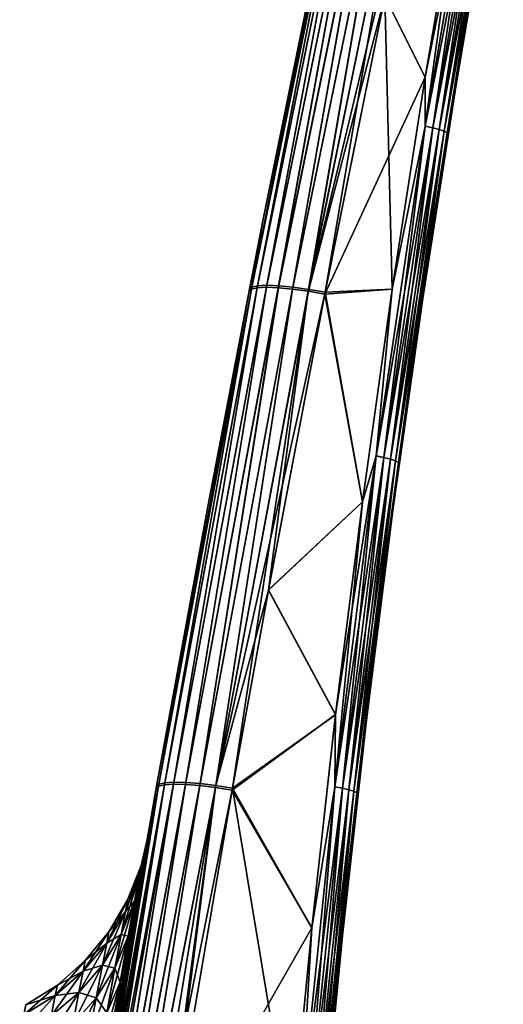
# Model space of a CAD drawing. Header units: metres. Extents: x 59 to 135, y -85 to 87.
# Tile 185 of 210: x 115 to 128, y 24 to 49. Entities that reach past the tile are written whole.
import ezdxf

# ---------------------------------------------------------------- set-up
doc = ezdxf.new("R2010")
doc.units = ezdxf.units.M
doc.layers.add('solid_21_404_502_XXX', color=7, linetype='CONTINUOUS')

msp = doc.modelspace()

# ---------------------------------------------------------------- linework, layer by layer
at = {"layer": 'solid_21_404_502_XXX'}
for points in [[(123.657593, 55.026562, -13.274575), (121.034019, 42.210735, -15.244619), (123.596954, 54.973145, -12.843266)], [(123.657593, 55.026562, -13.274575), (121.185875, 42.244343, -15.655734), (121.034019, 42.210735, -15.244619)], [(123.809486, 55.057373, -13.685122), (121.422302, 42.255123, -16.026127), (121.185875, 42.244343, -15.655734)], [(123.657593, 55.026562, -13.274575), (123.809486, 55.057373, -13.685122), (121.185875, 42.244343, -15.655734)], [(121.412247, 42.203793, 16.034025), (124.03437, 55.012836, 14.063015), (123.798546, 55.00618, 13.692995)], [(121.412247, 42.203793, 16.034025), (121.721832, 42.191242, 16.345806), (124.03437, 55.012836, 14.063015)], [(124.045311, 55.064014, -14.05514), (121.73188, 42.24255, -16.337906), (121.422302, 42.255123, -16.026127)], [(123.809486, 55.057373, -13.685122), (124.045311, 55.064014, -14.05514), (121.422302, 42.255123, -16.026127)], [(121.721832, 42.191242, 16.345806), (124.342773, 54.995014, 14.37469), (124.03437, 55.012836, 14.063015)], [(124.045311, 55.064014, -14.05514), (124.353706, 55.046169, -14.366816), (121.73188, 42.24255, -16.337906)], [(124.353706, 55.046169, -14.366816), (122.099663, 42.207237, -16.576014), (121.73188, 42.24255, -16.337906)], [(124.353706, 55.046169, -14.366816), (124.719833, 55.0047, -14.605144), (122.099663, 42.207237, -16.576014)], [(121.023956, 42.159378, 15.252514), (123.64666, 54.975357, 13.282446), (123.586021, 54.92194, 12.851134)], [(121.023956, 42.159378, 15.252514), (121.175812, 42.192997, 15.663631), (123.64666, 54.975357, 13.282446)], [(121.023956, 42.159378, 15.252514), (123.586021, 54.92194, 12.851134), (122.804817, 51.217747, 13.420276)], [(121.034019, 42.210735, -15.244619), (122.804817, 51.217728, -13.420279), (123.596954, 54.973145, -12.843266)], [(121.175812, 42.192997, 15.663631), (123.798546, 55.00618, 13.692995), (123.64666, 54.975357, 13.282446)], [(121.175812, 42.192997, 15.663631), (121.412247, 42.203793, 16.034025), (123.798546, 55.00618, 13.692995)], [(121.721832, 42.191242, 16.345806), (122.089622, 42.155952, 16.583912), (124.342773, 54.995014, 14.37469)], [(122.089622, 42.155952, 16.583912), (124.708908, 54.953568, 14.613017), (124.342773, 54.995014, 14.37469)], [(122.089622, 42.155952, 16.583912), (122.497841, 42.099628, 16.736843), (124.708908, 54.953568, 14.613017)], [(124.719833, 55.0047, -14.605144), (122.507881, 42.150887, -16.728947), (122.099663, 42.207237, -16.576014)], [(122.497841, 42.099628, 16.736843), (125.11515, 54.890491, 14.766522), (124.708908, 54.953568, 14.613017)], [(122.497841, 42.099628, 16.736843), (122.926849, 42.025272, 16.797169), (125.11515, 54.890491, 14.766522)], [(124.719833, 55.0047, -14.605144), (125.126068, 54.941597, -14.75865), (122.507881, 42.150887, -16.728947)], [(125.126068, 54.941597, -14.75865), (125.552895, 54.86013, -14.819911), (122.507881, 42.150887, -16.728947)], [(122.507881, 42.150887, -16.728947), (125.552895, 54.86013, -14.819911), (124.474686, 49.724926, -15.611009)], [(125.11515, 54.890491, 14.766522), (122.926849, 42.025272, 16.797169), (124.474762, 49.725315, 15.610949)], [(126.981277, 54.877136, 14.790494), (126.454605, 53.108334, 15.089782), (125.523125, 47.637321, 15.932611)], [(125.524063, 46.373226, 16.101244), (126.981277, 54.877136, 14.790494), (125.523125, 47.637321, 15.932611)], [(127.175873, 54.829979, 14.715007), (126.981277, 54.877136, 14.790494), (125.524063, 46.373226, 16.101244)], [(125.719666, 46.330391, 16.025763), (127.175873, 54.829979, 14.715007), (125.524063, 46.373226, 16.101244)], [(126.981361, 54.877628, -14.790418), (125.524155, 46.373768, -16.10116), (126.454208, 53.106094, -15.090126)], [(125.719757, 46.330929, -16.025681), (125.524155, 46.373768, -16.10116), (126.981361, 54.877628, -14.790418)], [(127.342178, 54.780331, 14.589827), (127.175873, 54.829979, 14.715007), (125.719666, 46.330391, 16.025763)], [(125.887024, 46.284405, 15.900594), (127.342178, 54.780331, 14.589827), (125.719666, 46.330391, 16.025763)], [(127.175964, 54.830467, -14.714931), (125.719757, 46.330929, -16.025681), (126.981361, 54.877628, -14.790418)], [(125.887115, 46.284943, -15.900511), (125.719757, 46.330929, -16.025681), (127.175964, 54.830467, -14.714931)], [(127.468285, 54.731743, 14.42391), (127.342178, 54.780331, 14.589827), (125.887024, 46.284405, 15.900594)], [(127.34227, 54.780819, -14.589751), (125.887115, 46.284943, -15.900511), (127.175964, 54.830467, -14.714931)], [(126.014259, 46.239098, -15.734608), (125.887115, 46.284943, -15.900511), (127.34227, 54.780819, -14.589751)], [(127.468376, 54.732231, -14.423835), (126.014259, 46.239098, -15.734608), (127.34227, 54.780819, -14.589751)], [(126.014175, 46.23856, 15.734692), (127.468285, 54.731743, 14.42391), (125.887024, 46.284405, 15.900594)], [(127.545174, 54.687698, 14.229128), (127.468285, 54.731743, 14.42391), (126.014175, 46.23856, 15.734692)], [(126.09201, 46.196136, 15.539926), (127.545174, 54.687698, 14.229128), (126.014175, 46.23856, 15.734692)], [(126.092094, 46.196674, -15.539843), (126.014259, 46.239098, -15.734608), (127.468376, 54.732231, -14.423835)], [(126.09201, 46.196136, 15.539926), (127.241943, 52.844791, 14.299386), (127.545174, 54.687698, 14.229128)], [(127.545265, 54.688187, -14.229053), (126.092094, 46.196674, -15.539843), (127.468376, 54.732231, -14.423835)], [(127.545265, 54.688187, -14.229053), (126.312431, 47.38512, -15.142217), (126.092094, 46.196674, -15.539843)], [(127.545265, 54.688187, -14.229053), (127.241852, 52.844261, -14.299468), (126.312431, 47.38512, -15.142217)], [(124.474686, 49.724926, -15.611009), (126.454208, 53.106094, -15.090126), (125.522758, 47.635052, -15.932961)], [(125.523125, 47.637321, 15.932611), (126.454605, 53.108334, 15.089782), (124.474762, 49.725315, 15.610949)], [(125.524155, 46.373768, -16.10116), (125.522758, 47.635052, -15.932961), (126.454208, 53.106094, -15.090126)], [(126.09201, 46.196136, 15.539926), (126.312531, 47.385738, 15.142121), (127.241943, 52.844791, 14.299386)], [(126.312431, 47.38512, -15.142217), (127.241852, 52.844261, -14.299468), (126.312531, 47.385738, 15.142121)], [(127.241852, 52.844261, -14.299468), (127.241943, 52.844791, 14.299386), (126.312531, 47.385738, 15.142121)], [(121.023956, 42.159378, 15.252514), (122.804817, 51.217747, 13.420276), (121.313972, 43.881775, 14.54746)], [(121.034019, 42.210735, -15.244619), (121.313965, 43.881744, -14.547464), (122.804817, 51.217728, -13.420279)], [(121.313965, 43.881744, -14.547464), (121.313972, 43.881775, 14.54746), (122.804817, 51.217747, 13.420276)], [(122.804817, 51.217728, -13.420279), (121.313965, 43.881744, -14.547464), (122.804817, 51.217747, 13.420276)], [(122.507881, 42.150887, -16.728947), (124.474686, 49.724926, -15.611009), (122.936867, 42.076485, -16.78928)], [(125.523125, 47.637321, 15.932611), (124.474762, 49.725315, 15.610949), (122.926849, 42.025272, 16.797169)], [(122.936867, 42.076485, -16.78928), (124.474686, 49.724926, -15.611009), (124.670113, 42.151134, -16.777781)], [(124.474686, 49.724926, -15.611009), (125.522758, 47.635052, -15.932961), (124.670113, 42.151134, -16.777781)], [(124.670448, 42.153412, 16.77743), (125.523125, 47.637321, 15.932611), (122.926849, 42.025272, 16.797169)], [(125.524155, 46.373768, -16.10116), (124.670113, 42.151134, -16.777781), (125.522758, 47.635052, -15.932961)], [(125.524063, 46.373226, 16.101244), (125.523125, 47.637321, 15.932611), (124.670448, 42.153412, 16.77743)], [(125.461601, 41.912991, -15.986972), (126.312431, 47.38512, -15.142217), (125.461693, 41.91362, 15.986875)], [(126.092094, 46.196674, -15.539843), (126.312431, 47.38512, -15.142217), (125.461601, 41.912991, -15.986972)], [(126.312431, 47.38512, -15.142217), (126.312531, 47.385738, 15.142121), (125.461693, 41.91362, 15.986875)], [(126.09201, 46.196136, 15.539926), (125.461693, 41.91362, 15.986875), (126.312531, 47.385738, 15.142121)], [(124.257561, 37.839478, 17.416582), (125.524063, 46.373226, 16.101244), (124.670448, 42.153412, 16.77743)], [(125.719666, 46.330391, 16.025763), (125.524063, 46.373226, 16.101244), (124.257561, 37.839478, 17.416582)], [(125.524155, 46.373768, -16.10116), (124.257629, 37.84, -17.416502), (124.670113, 42.151134, -16.777781)], [(124.454132, 37.801514, -17.341028), (124.257629, 37.84, -17.416502), (125.524155, 46.373768, -16.10116)], [(125.719757, 46.330929, -16.025681), (124.454132, 37.801514, -17.341028), (125.524155, 46.373768, -16.10116)], [(124.454063, 37.800991, 17.341108), (125.719666, 46.330391, 16.025763), (124.257561, 37.839478, 17.416582)], [(125.887024, 46.284405, 15.900594), (125.719666, 46.330391, 16.025763), (124.454063, 37.800991, 17.341108)], [(124.622406, 37.758698, 17.215948), (125.887024, 46.284405, 15.900594), (124.454063, 37.800991, 17.341108)], [(124.622475, 37.75922, -17.215868), (124.454132, 37.801514, -17.341028), (125.719757, 46.330929, -16.025681)], [(126.014175, 46.23856, 15.734692), (125.887024, 46.284405, 15.900594), (124.622406, 37.758698, 17.215948)], [(124.750534, 37.71563, 17.050058), (126.014175, 46.23856, 15.734692), (124.622406, 37.758698, 17.215948)], [(125.887115, 46.284943, -15.900511), (124.622475, 37.75922, -17.215868), (125.719757, 46.330929, -16.025681)], [(124.750603, 37.716152, -17.049978), (124.622475, 37.75922, -17.215868), (125.887115, 46.284943, -15.900511)], [(126.09201, 46.196136, 15.539926), (126.014175, 46.23856, 15.734692), (124.750534, 37.71563, 17.050058)], [(124.829285, 37.674862, 16.855309), (126.09201, 46.196136, 15.539926), (124.750534, 37.71563, 17.050058)], [(126.014259, 46.239098, -15.734608), (124.750603, 37.716152, -17.049978), (125.887115, 46.284943, -15.900511)], [(124.829353, 37.675385, -16.855227), (124.750603, 37.716152, -17.049978), (126.014259, 46.239098, -15.734608)], [(124.829285, 37.674862, 16.855309), (125.461693, 41.91362, 15.986875), (126.09201, 46.196136, 15.539926)], [(126.092094, 46.196674, -15.539843), (124.829353, 37.675385, -16.855227), (126.014259, 46.239098, -15.734608)], [(126.092094, 46.196674, -15.539843), (125.461601, 41.912991, -15.986972), (124.829353, 37.675385, -16.855227)], [(120.974075, 42.155968, -14.81264), (120.964027, 42.104607, 14.820533), (121.313972, 43.881775, 14.54746)], [(121.023956, 42.159378, 15.252514), (121.313972, 43.881775, 14.54746), (120.964027, 42.104607, 14.820533)], [(121.313965, 43.881744, -14.547464), (120.974075, 42.155968, -14.81264), (121.313972, 43.881775, 14.54746)], [(121.034019, 42.210735, -15.244619), (120.974075, 42.155968, -14.81264), (121.313965, 43.881744, -14.547464)], [(118.620712, 29.301529, 17.229017), (121.023956, 42.159378, 15.252514), (120.964027, 42.104607, 14.820533)], [(118.620712, 29.301529, 17.229017), (118.772476, 29.337936, 17.640707), (121.023956, 42.159378, 15.252514)], [(118.620712, 29.301529, 17.229017), (120.964027, 42.104607, 14.820533), (119.894852, 36.531422, 15.676853)], [(121.034019, 42.210735, -15.244619), (118.629883, 29.353022, -17.221102), (120.974075, 42.155968, -14.81264)], [(121.034019, 42.210735, -15.244619), (118.781647, 29.389416, -17.632788), (118.629883, 29.353022, -17.221102)], [(118.629883, 29.353022, -17.221102), (119.894852, 36.531387, -15.676859), (120.974075, 42.155968, -14.81264)], [(118.772476, 29.337936, 17.640707), (121.175812, 42.192997, 15.663631), (121.023956, 42.159378, 15.252514)], [(118.772476, 29.337936, 17.640707), (119.009438, 29.352873, 18.011477), (121.175812, 42.192997, 15.663631)], [(121.185875, 42.244343, -15.655734), (119.018608, 29.404337, -18.003559), (118.781647, 29.389416, -17.632788)], [(121.034019, 42.210735, -15.244619), (121.185875, 42.244343, -15.655734), (118.781647, 29.389416, -17.632788)], [(119.009438, 29.352873, 18.011477), (121.412247, 42.203793, 16.034025), (121.175812, 42.192997, 15.663631)], [(119.009438, 29.352873, 18.011477), (119.320122, 29.345615, 18.323362), (121.412247, 42.203793, 16.034025)], [(121.422302, 42.255123, -16.026127), (119.329285, 29.397058, -18.315443), (119.018608, 29.404337, -18.003559)], [(121.185875, 42.244343, -15.655734), (121.422302, 42.255123, -16.026127), (119.018608, 29.404337, -18.003559)], [(119.320122, 29.345615, 18.323362), (121.721832, 42.191242, 16.345806), (121.412247, 42.203793, 16.034025)], [(119.320122, 29.345615, 18.323362), (119.689461, 29.316517, 18.561245), (121.721832, 42.191242, 16.345806)], [(121.422302, 42.255123, -16.026127), (121.73188, 42.24255, -16.337906), (119.329285, 29.397058, -18.315443)], [(121.73188, 42.24255, -16.337906), (119.698616, 29.367933, -18.553328), (119.329285, 29.397058, -18.315443)], [(119.689461, 29.316517, 18.561245), (122.089622, 42.155952, 16.583912), (121.721832, 42.191242, 16.345806)], [(119.689461, 29.316517, 18.561245), (120.099556, 29.266985, 18.7136), (122.089622, 42.155952, 16.583912)], [(121.73188, 42.24255, -16.337906), (122.099663, 42.207237, -16.576014), (119.698616, 29.367933, -18.553328)], [(122.099663, 42.207237, -16.576014), (120.108711, 29.318377, -18.705683), (119.698616, 29.367933, -18.553328)], [(120.974075, 42.155968, -14.81264), (119.894852, 36.531387, -15.676859), (120.964027, 42.104607, 14.820533)], [(119.894852, 36.531387, -15.676859), (119.894852, 36.531422, 15.676853), (120.964027, 42.104607, 14.820533)], [(120.099556, 29.266985, 18.7136), (122.497841, 42.099628, 16.736843), (122.089622, 42.155952, 16.583912)], [(120.099556, 29.266985, 18.7136), (120.530594, 29.199665, 18.773005), (122.497841, 42.099628, 16.736843)], [(122.099663, 42.207237, -16.576014), (122.507881, 42.150887, -16.728947), (120.108711, 29.318377, -18.705683)], [(122.507881, 42.150887, -16.728947), (122.936867, 42.076485, -16.78928), (120.108711, 29.318377, -18.705683)], [(120.108711, 29.318377, -18.705683), (122.936867, 42.076485, -16.78928), (121.469971, 34.373547, -17.975948)], [(122.497841, 42.099628, 16.736843), (120.530594, 29.199665, 18.773005), (121.470047, 34.373947, 17.975885)], [(121.469971, 34.373547, -17.975948), (122.936867, 42.076485, -16.78928), (123.896416, 36.655415, -17.624416)], [(122.497841, 42.099628, 16.736843), (121.470047, 34.373947, 17.975885), (122.926849, 42.025272, 16.797169)], [(123.896713, 36.657646, 17.624073), (122.926849, 42.025272, 16.797169), (121.470047, 34.373947, 17.975885)], [(123.896713, 36.657646, 17.624073), (124.670448, 42.153412, 16.77743), (122.926849, 42.025272, 16.797169)], [(122.936867, 42.076485, -16.78928), (124.670113, 42.151134, -16.777781), (123.896416, 36.655415, -17.624416)], [(124.257629, 37.84, -17.416502), (123.896416, 36.655415, -17.624416), (124.670113, 42.151134, -16.777781)], [(124.257561, 37.839478, 17.416582), (124.670448, 42.153412, 16.77743), (123.896713, 36.657646, 17.624073)], [(124.68956, 36.429085, -16.833544), (125.461601, 41.912991, -15.986972), (124.689636, 36.429668, 16.833454)], [(124.829353, 37.675385, -16.855227), (125.461601, 41.912991, -15.986972), (124.68956, 36.429085, -16.833544)], [(125.461601, 41.912991, -15.986972), (125.461693, 41.91362, 15.986875), (124.689636, 36.429668, 16.833454)], [(124.829285, 37.674862, 16.855309), (124.689636, 36.429668, 16.833454), (125.461693, 41.91362, 15.986875)], [(123.18235, 29.280138, 18.735859), (124.257561, 37.839478, 17.416582), (123.202103, 31.151094, 18.472378)], [(124.454063, 37.800991, 17.341108), (124.257561, 37.839478, 17.416582), (123.18235, 29.280138, 18.735859)], [(123.379662, 29.246025, 18.660389), (124.454063, 37.800991, 17.341108), (123.18235, 29.280138, 18.735859)], [(124.257629, 37.84, -17.416502), (123.182396, 29.280579, -18.73579), (123.896416, 36.655415, -17.624416)], [(123.379715, 29.246466, -18.66032), (123.182396, 29.280579, -18.73579), (124.257629, 37.84, -17.416502)], [(124.257561, 37.839478, 17.416582), (123.896713, 36.657646, 17.624073), (123.202103, 31.151094, 18.472378)], [(124.622406, 37.758698, 17.215948), (124.454063, 37.800991, 17.341108), (123.379662, 29.246025, 18.660389)], [(123.548897, 29.207458, 18.535236), (124.622406, 37.758698, 17.215948), (123.379662, 29.246025, 18.660389)], [(124.454132, 37.801514, -17.341028), (123.379715, 29.246466, -18.66032), (124.257629, 37.84, -17.416502)], [(123.54895, 29.207899, -18.535168), (123.379715, 29.246466, -18.66032), (124.454132, 37.801514, -17.341028)], [(124.750534, 37.71563, 17.050058), (124.622406, 37.758698, 17.215948), (123.548897, 29.207458, 18.535236)], [(123.677948, 29.167196, 18.369358), (124.750534, 37.71563, 17.050058), (123.548897, 29.207458, 18.535236)], [(124.622475, 37.75922, -17.215868), (123.54895, 29.207899, -18.535168), (124.454132, 37.801514, -17.341028)], [(123.678001, 29.167637, -18.369289), (123.54895, 29.207899, -18.535168), (124.622475, 37.75922, -17.215868)], [(124.829285, 37.674862, 16.855309), (124.750534, 37.71563, 17.050058), (123.677948, 29.167196, 18.369358)], [(124.750603, 37.716152, -17.049978), (123.678001, 29.167637, -18.369289), (124.622475, 37.75922, -17.215868)], [(123.757637, 29.128563, -18.174551), (123.678001, 29.167637, -18.369289), (124.750603, 37.716152, -17.049978)], [(124.829353, 37.675385, -16.855227), (123.757637, 29.128563, -18.174551), (124.750603, 37.716152, -17.049978)], [(123.757584, 29.128122, 18.17462), (124.829285, 37.674862, 16.855309), (123.677948, 29.167196, 18.369358)], [(123.757584, 29.128122, 18.17462), (124.689636, 36.429668, 16.833454), (124.829285, 37.674862, 16.855309)], [(124.829353, 37.675385, -16.855227), (123.996475, 30.934629, -17.681744), (123.757637, 29.128563, -18.174551)], [(124.829353, 37.675385, -16.855227), (124.68956, 36.429085, -16.833544), (123.996475, 30.934629, -17.681744)], [(118.570663, 29.2969, -16.788395), (118.561493, 29.245399, 16.796309), (119.894852, 36.531422, 15.676853)], [(118.620712, 29.301529, 17.229017), (119.894852, 36.531422, 15.676853), (118.561493, 29.245399, 16.796309)], [(119.894852, 36.531387, -15.676859), (118.570663, 29.2969, -16.788395), (119.894852, 36.531422, 15.676853)], [(118.629883, 29.353022, -17.221102), (118.570663, 29.2969, -16.788395), (119.894852, 36.531387, -15.676859)], [(121.469971, 34.373547, -17.975948), (123.896416, 36.655415, -17.624416), (123.201843, 31.148922, -18.472713)], [(123.202103, 31.151094, 18.472378), (123.896713, 36.657646, 17.624073), (121.470047, 34.373947, 17.975885)], [(123.182396, 29.280579, -18.73579), (123.201843, 31.148922, -18.472713), (123.896416, 36.655415, -17.624416)], [(123.757584, 29.128122, 18.17462), (123.996529, 30.935112, 17.681669), (124.689636, 36.429668, 16.833454)], [(123.996475, 30.934629, -17.681744), (124.68956, 36.429085, -16.833544), (123.996529, 30.935112, 17.681669)], [(124.68956, 36.429085, -16.833544), (124.689636, 36.429668, 16.833454), (123.996529, 30.935112, 17.681669)], [(120.108711, 29.318377, -18.705683), (121.469971, 34.373547, -17.975948), (120.539734, 29.251015, -18.765093)], [(123.202103, 31.151094, 18.472378), (121.470047, 34.373947, 17.975885), (120.530594, 29.199665, 18.773005)], [(120.539734, 29.251015, -18.765093), (121.469971, 34.373547, -17.975948), (123.201843, 31.148922, -18.472713)], [(122.586754, 25.635052, 19.322145), (123.202103, 31.151094, 18.472378), (120.530594, 29.199665, 18.773005)], [(120.539734, 29.251015, -18.765093), (123.201843, 31.148922, -18.472713), (122.58654, 25.63303, -19.322458)], [(123.182396, 29.280579, -18.73579), (122.58654, 25.63303, -19.322458), (123.201843, 31.148922, -18.472713)], [(123.18235, 29.280138, 18.735859), (123.202103, 31.151094, 18.472378), (122.586754, 25.635052, 19.322145)], [(123.382484, 25.43071, -18.531406), (123.996475, 30.934629, -17.681744), (123.382523, 25.431072, 18.531351)], [(123.757637, 29.128563, -18.174551), (123.996475, 30.934629, -17.681744), (123.382484, 25.43071, -18.531406)], [(123.996475, 30.934629, -17.681744), (123.996529, 30.935112, 17.681669), (123.382523, 25.431072, 18.531351)], [(123.757584, 29.128122, 18.17462), (123.382523, 25.431072, 18.531351), (123.996529, 30.935112, 17.681669)], [(116.701614, 16.472685, 19.815157), (119.009438, 29.352873, 18.011477), (118.772476, 29.337936, 17.640707)], [(116.701614, 16.472685, 19.815157), (116.944588, 16.465401, 20.129183), (119.009438, 29.352873, 18.011477)], [(116.769699, 17.438736, 19.511784), (116.701614, 16.472685, 19.815157), (118.772476, 29.337936, 17.640707)], [(119.018608, 29.404337, -18.003559), (116.947754, 16.516981, -20.115885), (116.704956, 16.524014, -19.799412)], [(116.769356, 17.434315, -19.513205), (119.018608, 29.404337, -18.003559), (116.704956, 16.524014, -19.799412)], [(116.769356, 17.434315, -19.513205), (118.781647, 29.389416, -17.632788), (119.018608, 29.404337, -18.003559)], [(116.769356, 17.434315, -19.513205), (116.812988, 17.977468, -19.336159), (118.781647, 29.389416, -17.632788)], [(116.836243, 18.247187, 19.246435), (116.769699, 17.438736, 19.511784), (118.772476, 29.337936, 17.640707)], [(116.812988, 17.977468, -19.336159), (116.835899, 18.243315, -19.247732), (118.781647, 29.389416, -17.632788)], [(116.835899, 18.243315, -19.247732), (116.909019, 19.017538, -18.983227), (118.781647, 29.389416, -17.632788)], [(116.836243, 18.247187, 19.246435), (118.772476, 29.337936, 17.640707), (118.620712, 29.301529, 17.229017)], [(116.90934, 19.020737, 18.982109), (116.836243, 18.247187, 19.246435), (118.620712, 29.301529, 17.229017)], [(116.909019, 19.017538, -18.983227), (118.629883, 29.353022, -17.221102), (118.781647, 29.389416, -17.632788)], [(116.909019, 19.017538, -18.983227), (117.007736, 19.919477, -18.661156), (118.629883, 29.353022, -17.221102)], [(116.989334, 19.76195, 18.718527), (116.90934, 19.020737, 18.982109), (118.620712, 29.301529, 17.229017)], [(116.944588, 16.465401, 20.129183), (119.320122, 29.345615, 18.323362), (119.009438, 29.352873, 18.011477)], [(116.944588, 16.465401, 20.129183), (117.245369, 16.456928, 20.387436), (119.320122, 29.345615, 18.323362)], [(119.018608, 29.404337, -18.003559), (119.329285, 29.397058, -18.315443), (116.947754, 16.516981, -20.115885)], [(119.329285, 29.397058, -18.315443), (117.249107, 16.508726, -20.376299), (116.947754, 16.516981, -20.115885)], [(117.076454, 20.470907, 18.456535), (116.989334, 19.76195, 18.718527), (118.620712, 29.301529, 17.229017)], [(117.007736, 19.919477, -18.661156), (117.076225, 20.469193, -18.457174), (118.629883, 29.353022, -17.221102)], [(117.076225, 20.469193, -18.457174), (118.570663, 29.2969, -16.788395), (118.629883, 29.353022, -17.221102)], [(117.076225, 20.469193, -18.457174), (117.272385, 21.790426, -17.941832), (118.570663, 29.2969, -16.788395)], [(117.076454, 20.470907, 18.456535), (118.620712, 29.301529, 17.229017), (118.561493, 29.245399, 16.796309)], [(117.245369, 16.456928, 20.387436), (119.689461, 29.316517, 18.561245), (119.320122, 29.345615, 18.323362)], [(117.245369, 16.456928, 20.387436), (117.589722, 16.431717, 20.582428), (119.689461, 29.316517, 18.561245)], [(119.329285, 29.397058, -18.315443), (119.698616, 29.367933, -18.553328), (117.249107, 16.508726, -20.376299)], [(119.698616, 29.367933, -18.553328), (117.59462, 16.483568, -20.572989), (117.249107, 16.508726, -20.376299)], [(118.570663, 29.2969, -16.788395), (117.272385, 21.790426, -17.941832), (118.547607, 29.167383, -16.808296)], [(117.589722, 16.431717, 20.582428), (120.099556, 29.266985, 18.7136), (119.689461, 29.316517, 18.561245)], [(119.698616, 29.367933, -18.553328), (120.108711, 29.318377, -18.705683), (117.59462, 16.483568, -20.572989)], [(120.108711, 29.318377, -18.705683), (117.970589, 16.442503, -20.698151), (117.59462, 16.483568, -20.572989)], [(120.108711, 29.318377, -18.705683), (120.539734, 29.251015, -18.765093), (117.970589, 16.442503, -20.698151)], [(118.570663, 29.2969, -16.788395), (118.547607, 29.167383, -16.808296), (118.561493, 29.245399, 16.796309)], [(117.076454, 20.470907, 18.456535), (118.561493, 29.245399, 16.796309), (118.547615, 29.167406, 16.808292)], [(117.076454, 20.470907, 18.456535), (118.547615, 29.167406, 16.808292), (117.272385, 21.790426, 17.941832)], [(117.433243, 22.745153, 16.647488), (117.272385, 21.790426, 17.941832), (118.547615, 29.167406, 16.808292)], [(118.547607, 29.167383, -16.808296), (117.272385, 21.790426, -17.941832), (117.433395, 22.746035, -16.646223)], [(117.582985, 23.627327, 15.301022), (117.433243, 22.745153, 16.647488), (118.547615, 29.167406, 16.808292)], [(118.547607, 29.167383, -16.808296), (117.433395, 22.746035, -16.646223), (117.583206, 23.628645, -15.298894)], [(117.720886, 24.434319, 13.906481), (117.582985, 23.627327, 15.301022), (118.547615, 29.167406, 16.808292)], [(118.547607, 29.167383, -16.808296), (117.583206, 23.628645, -15.298894), (117.72113, 24.435736, -13.903872)], [(117.589722, 16.431717, 20.582428), (117.964111, 16.390762, 20.706491), (120.099556, 29.266985, 18.7136)], [(117.846169, 25.162958, 12.468991), (117.720886, 24.434319, 13.906481), (118.547615, 29.167406, 16.808292)], [(118.547607, 29.167383, -16.808296), (117.72113, 24.435736, -13.903872), (117.846397, 25.164274, -12.466211)], [(117.958153, 25.810722, 10.993773), (117.846169, 25.162958, 12.468991), (118.547615, 29.167406, 16.808292)], [(118.547607, 29.167383, -16.808296), (117.846397, 25.164274, -12.466211), (117.958359, 25.81193, -10.990797)], [(118.05629, 26.375731, 9.485595), (117.958153, 25.810722, 10.993773), (118.547615, 29.167406, 16.808292)], [(118.547607, 29.167383, -16.808296), (117.958359, 25.81193, -10.990797), (118.05648, 26.376791, -9.482506)], [(117.964111, 16.390762, 20.706491), (118.353859, 16.335917, 20.754713), (120.099556, 29.266985, 18.7136)], [(117.970589, 16.442503, -20.698151), (120.539734, 29.251015, -18.765093), (118.780136, 18.963533, -20.349918)], [(118.140152, 26.856524, 7.948841), (118.05629, 26.375731, 9.485595), (118.547615, 29.167406, 16.808292)], [(118.547607, 29.167383, -16.808296), (118.05648, 26.376791, -9.482506), (118.140305, 26.857412, -7.945692)], [(118.209328, 27.251789, 6.387937), (118.140152, 26.856524, 7.948841), (118.547615, 29.167406, 16.808292)], [(118.547607, 29.167383, -16.808296), (118.140305, 26.857412, -7.945692), (118.209457, 27.252502, -6.38474)], [(118.263474, 27.560324, 4.807924), (118.209328, 27.251789, 6.387937), (118.547615, 29.167406, 16.808292)], [(118.547607, 29.167383, -16.808296), (118.209457, 27.252502, -6.38474), (118.263573, 27.56086, -4.804692)], [(118.30233, 27.781279, 3.213923), (118.263474, 27.560324, 4.807924), (118.547615, 29.167406, 16.808292)], [(118.547607, 29.167383, -16.808296), (118.263573, 27.56086, -4.804692), (118.302391, 27.781635, -3.210667)], [(118.325729, 27.914143, 1.610353), (118.30233, 27.781279, 3.213923), (118.547615, 29.167406, 16.808292)], [(118.547607, 29.167383, -16.808296), (118.302391, 27.781635, -3.210667), (118.32576, 27.91432, -1.607082)], [(118.333557, 27.958548, 0.001638), (118.325729, 27.914143, 1.610353), (118.547615, 29.167406, 16.808292)], [(118.32576, 27.91432, -1.607082), (118.333557, 27.958548, 0.001638), (118.547615, 29.167406, 16.808292)], [(118.547607, 29.167383, -16.808296), (118.32576, 27.91432, -1.607082), (118.547615, 29.167406, 16.808292)], [(120.099556, 29.266985, 18.7136), (118.353859, 16.335917, 20.754713), (118.780174, 18.963778, 20.349882)], [(118.547607, 29.167383, -16.808296), (118.547615, 29.167406, 16.808292), (118.561493, 29.245399, 16.796309)], [(118.780136, 18.963533, -20.349918), (120.539734, 29.251015, -18.765093), (122.05069, 20.108967, -20.17346)], [(120.099556, 29.266985, 18.7136), (118.780174, 18.963778, 20.349882), (120.530594, 29.199665, 18.773005)], [(122.586754, 25.635052, 19.322145), (120.530594, 29.199665, 18.773005), (118.780174, 18.963778, 20.349882)], [(120.539734, 29.251015, -18.765093), (122.58654, 25.63303, -19.322458), (122.05069, 20.108967, -20.17346)], [(122.29892, 20.699335, 20.058432), (123.18235, 29.280138, 18.735859), (122.586754, 25.635052, 19.322145)], [(123.379662, 29.246025, 18.660389), (123.18235, 29.280138, 18.735859), (122.29892, 20.699335, 20.058432)], [(122.496941, 20.669619, 19.982965), (123.379662, 29.246025, 18.660389), (122.29892, 20.699335, 20.058432)], [(123.182396, 29.280579, -18.73579), (122.298943, 20.699585, -20.058393), (122.58654, 25.63303, -19.322458)], [(122.496964, 20.669868, -19.982927), (122.298943, 20.699585, -20.058393), (123.182396, 29.280579, -18.73579)], [(123.548897, 29.207458, 18.535236), (123.379662, 29.246025, 18.660389), (122.496941, 20.669619, 19.982965)], [(122.666992, 20.634806, 19.857821), (123.548897, 29.207458, 18.535236), (122.496941, 20.669619, 19.982965)], [(123.379715, 29.246466, -18.66032), (122.496964, 20.669868, -19.982927), (123.182396, 29.280579, -18.73579)], [(122.667015, 20.635054, -19.857782), (122.496964, 20.669868, -19.982927), (123.379715, 29.246466, -18.66032)], [(123.677948, 29.167196, 18.369358), (123.548897, 29.207458, 18.535236), (122.666992, 20.634806, 19.857821)], [(122.796913, 20.597383, 19.69195), (123.677948, 29.167196, 18.369358), (122.666992, 20.634806, 19.857821)], [(123.54895, 29.207899, -18.535168), (122.667015, 20.635054, -19.857782), (123.379715, 29.246466, -18.66032)], [(122.796936, 20.597633, -19.691912), (122.667015, 20.635054, -19.857782), (123.54895, 29.207899, -18.535168)], [(123.757584, 29.128122, 18.17462), (123.677948, 29.167196, 18.369358), (122.796913, 20.597383, 19.69195)], [(122.877396, 20.560032, 19.497223), (123.757584, 29.128122, 18.17462), (122.796913, 20.597383, 19.69195)], [(123.678001, 29.167637, -18.369289), (122.796936, 20.597633, -19.691912), (123.54895, 29.207899, -18.535168)], [(122.877419, 20.560282, -19.497185), (122.796936, 20.597633, -19.691912), (123.678001, 29.167637, -18.369289)], [(122.877396, 20.560032, 19.497223), (123.382523, 25.431072, 18.531351), (123.757584, 29.128122, 18.17462)], [(123.757637, 29.128563, -18.174551), (122.877419, 20.560282, -19.497185), (123.678001, 29.167637, -18.369289)], [(123.757637, 29.128563, -18.174551), (123.382484, 25.43071, -18.531406), (122.877419, 20.560282, -19.497185)], [(118.112564, 26.940447, -4.344873), (118.302391, 27.781635, -3.210667), (118.263573, 27.56086, -4.804692)], [(118.168243, 27.249382, -1.454391), (118.302391, 27.781635, -3.210667), (118.112564, 26.940447, -4.344873)], [(118.112579, 26.940519, 4.344435), (118.30233, 27.781279, 3.213923), (118.325729, 27.914143, 1.610353)], [(118.112579, 26.940519, 4.344435), (118.325729, 27.914143, 1.610353), (118.168251, 27.249407, 1.453946)], [(118.112579, 26.940519, 4.344435), (118.263474, 27.560324, 4.807924), (118.30233, 27.781279, 3.213923)], [(118.168243, 27.249382, -1.454391), (118.333557, 27.958548, 0.001638), (118.32576, 27.91432, -1.607082)], [(118.168251, 27.249407, 1.453946), (118.333557, 27.958548, 0.001638), (118.168243, 27.249382, -1.454391)], [(118.168243, 27.249382, -1.454391), (118.32576, 27.91432, -1.607082), (118.302391, 27.781635, -3.210667)], [(118.168251, 27.249407, 1.453946), (118.325729, 27.914143, 1.610353), (118.333557, 27.958548, 0.001638)], [(118.002373, 26.327341, 7.181771), (118.209328, 27.251789, 6.387937), (118.263474, 27.560324, 4.807924)], [(118.002373, 26.327341, 7.181771), (118.263474, 27.560324, 4.807924), (118.112579, 26.940519, 4.344435)], [(118.112564, 26.940447, -4.344873), (118.263573, 27.56086, -4.804692), (118.209457, 27.252502, -6.38474)], [(118.00235, 26.327225, -7.182201), (118.209457, 27.252502, -6.38474), (118.140305, 26.857412, -7.945692)], [(118.112564, 26.940447, -4.344873), (118.209457, 27.252502, -6.38474), (118.00235, 26.327225, -7.182201)], [(118.002373, 26.327341, 7.181771), (118.140152, 26.856524, 7.948841), (118.209328, 27.251789, 6.387937)], [(118.168251, 27.249407, 1.453946), (117.821548, 26.355343, 1.404812), (117.765991, 26.057171, 4.197669)], [(118.112579, 26.940519, 4.344435), (118.168251, 27.249407, 1.453946), (117.765991, 26.057171, 4.197669)], [(118.168251, 27.249407, 1.453946), (118.168243, 27.249382, -1.454391), (117.821548, 26.355343, 1.404812)], [(118.168243, 27.249382, -1.454391), (117.821548, 26.35532, -1.405237), (117.821548, 26.355343, 1.404812)], [(118.168243, 27.249382, -1.454391), (118.112564, 26.940447, -4.344873), (117.821548, 26.35532, -1.405237)], [(118.112579, 26.940519, 4.344435), (117.765991, 26.057171, 4.197669), (117.655998, 25.465242, 6.939329)], [(118.002373, 26.327341, 7.181771), (118.112579, 26.940519, 4.344435), (117.655998, 25.465242, 6.939329)], [(118.112564, 26.940447, -4.344873), (117.765976, 26.057102, -4.198089), (117.821548, 26.35532, -1.405237)], [(118.112564, 26.940447, -4.344873), (118.00235, 26.327225, -7.182201), (117.765976, 26.057102, -4.198089)], [(117.839874, 25.418951, 9.931845), (118.05629, 26.375731, 9.485595), (118.140152, 26.856524, 7.948841)], [(117.839874, 25.418951, 9.931845), (118.140152, 26.856524, 7.948841), (118.002373, 26.327341, 7.181771)], [(118.00235, 26.327225, -7.182201), (118.140305, 26.857412, -7.945692), (118.05648, 26.376791, -9.482506)], [(117.821548, 26.355343, 1.404812), (117.336464, 25.528028, 1.357856), (117.281059, 25.240379, 4.057467)], [(117.765991, 26.057171, 4.197669), (117.821548, 26.355343, 1.404812), (117.281059, 25.240379, 4.057467)], [(117.821548, 26.35532, -1.405237), (117.336456, 25.528006, -1.358264), (117.336464, 25.528028, 1.357856)], [(117.821548, 26.35532, -1.405237), (117.765976, 26.057102, -4.198089), (117.336456, 25.528006, -1.358264)], [(117.821548, 26.355343, 1.404812), (117.821548, 26.35532, -1.405237), (117.336464, 25.528028, 1.357856)], [(118.002373, 26.327341, 7.181771), (117.655998, 25.465242, 6.939329), (117.493805, 24.588268, 9.596927)], [(117.839874, 25.418951, 9.931845), (118.002373, 26.327341, 7.181771), (117.493805, 24.588268, 9.596927)], [(118.00235, 26.327225, -7.182201), (117.655983, 25.465132, -6.939741), (117.765976, 26.057102, -4.198089)], [(118.00235, 26.327225, -7.182201), (117.839844, 25.418789, -9.932261), (117.655983, 25.465132, -6.939741)], [(117.839844, 25.418789, -9.932261), (118.05648, 26.376791, -9.482506), (117.958359, 25.81193, -10.990797)], [(118.00235, 26.327225, -7.182201), (118.05648, 26.376791, -9.482506), (117.839844, 25.418789, -9.932261)], [(117.839874, 25.418951, 9.931845), (117.958153, 25.810722, 10.993773), (118.05629, 26.375731, 9.485595)], [(117.765991, 26.057171, 4.197669), (117.281059, 25.240379, 4.057467), (117.171371, 24.669287, 6.707911)], [(117.655998, 25.465242, 6.939329), (117.765991, 26.057171, 4.197669), (117.171371, 24.669287, 6.707911)], [(117.765976, 26.057102, -4.198089), (117.281044, 25.240313, -4.05787), (117.336456, 25.528006, -1.358264)], [(117.765976, 26.057102, -4.198089), (117.655983, 25.465132, -6.939741), (117.281044, 25.240313, -4.05787)], [(117.628311, 24.228489, 12.562461), (117.846169, 25.162958, 12.468991), (117.958153, 25.810722, 10.993773)], [(117.628311, 24.228489, 12.562461), (117.958153, 25.810722, 10.993773), (117.839874, 25.418951, 9.931845)], [(117.839844, 25.418789, -9.932261), (117.958359, 25.81193, -10.990797), (117.846397, 25.164274, -12.466211)], [(117.336464, 25.528028, 1.357856), (116.72541, 24.788651, 1.314281), (116.670204, 24.511059, 3.92742)], [(117.281059, 25.240379, 4.057467), (117.336464, 25.528028, 1.357856), (116.670204, 24.511059, 3.92742)], [(117.336456, 25.528006, -1.358264), (116.725403, 24.78863, -1.314674), (116.72541, 24.788651, 1.314281)], [(117.336456, 25.528006, -1.358264), (117.281044, 25.240313, -4.05787), (116.725403, 24.78863, -1.314674)], [(117.336464, 25.528028, 1.357856), (117.336456, 25.528006, -1.358264), (116.72541, 24.788651, 1.314281)], [(122.050842, 20.11068, 20.173197), (122.586754, 25.635052, 19.322145), (118.780174, 18.963778, 20.349882)], [(122.298943, 20.699585, -20.058393), (122.05069, 20.108967, -20.17346), (122.58654, 25.63303, -19.322458)], [(122.29892, 20.699335, 20.058432), (122.586754, 25.635052, 19.322145), (122.050842, 20.11068, 20.173197)], [(117.281059, 25.240379, 4.057467), (116.670204, 24.511059, 3.92742), (116.560898, 23.95986, 6.493441)], [(117.171371, 24.669287, 6.707911), (117.281059, 25.240379, 4.057467), (116.560898, 23.95986, 6.493441)], [(117.281044, 25.240313, -4.05787), (116.670189, 24.510996, -3.927808), (116.725403, 24.78863, -1.314674)], [(117.281044, 25.240313, -4.05787), (117.171356, 24.669182, -6.708305), (116.670189, 24.510996, -3.927808)], [(117.655998, 25.465242, 6.939329), (117.171371, 24.669287, 6.707911), (117.009605, 23.823061, 9.277601)], [(117.493805, 24.588268, 9.596927), (117.655998, 25.465242, 6.939329), (117.009605, 23.823061, 9.277601)], [(117.655983, 25.465132, -6.939741), (117.171356, 24.669182, -6.708305), (117.281044, 25.240313, -4.05787)], [(117.655983, 25.465132, -6.939741), (117.493782, 24.588114, -9.597325), (117.171356, 24.669182, -6.708305)], [(117.839874, 25.418951, 9.931845), (117.493805, 24.588268, 9.596927), (117.282616, 23.438868, 12.139426)], [(117.628311, 24.228489, 12.562461), (117.839874, 25.418951, 9.931845), (117.282616, 23.438868, 12.139426)], [(117.839844, 25.418789, -9.932261), (117.493782, 24.588114, -9.597325), (117.655983, 25.465132, -6.939741)], [(117.839844, 25.418789, -9.932261), (117.628281, 24.228291, -12.56284), (117.493782, 24.588114, -9.597325)], [(117.839844, 25.418789, -9.932261), (117.846397, 25.164274, -12.466211), (117.628281, 24.228291, -12.56284)], [(122.847725, 19.918428, -19.382359), (123.382484, 25.43071, -18.531406), (122.847748, 19.918695, 19.382318)], [(122.877419, 20.560282, -19.497185), (123.382484, 25.43071, -18.531406), (122.847725, 19.918428, -19.382359)], [(123.382484, 25.43071, -18.531406), (123.382523, 25.431072, 18.531351), (122.847748, 19.918695, 19.382318)], [(122.877396, 20.560032, 19.497223), (122.847748, 19.918695, 19.382318), (123.382523, 25.431072, 18.531351)], [(117.628281, 24.228291, -12.56284), (117.846397, 25.164274, -12.466211), (117.72113, 24.435736, -13.903872)], [(117.628311, 24.228489, 12.562461), (117.720886, 24.434319, 13.906481), (117.846169, 25.162958, 12.468991)], [(116.72541, 24.788651, 1.314281), (116.004044, 24.156145, 1.275204), (115.949066, 23.88789, 3.810858)], [(116.670204, 24.511059, 3.92742), (116.72541, 24.788651, 1.314281), (115.949066, 23.88789, 3.810858)], [(116.725403, 24.78863, -1.314674), (116.004036, 24.156124, -1.275585), (116.004044, 24.156145, 1.275204)], [(116.725403, 24.78863, -1.314674), (116.670189, 24.510996, -3.927808), (116.004036, 24.156124, -1.275585)], [(116.72541, 24.788651, 1.314281), (116.725403, 24.78863, -1.314674), (116.004044, 24.156145, 1.275204)], [(116.670204, 24.511059, 3.92742), (115.949066, 23.88789, 3.810858), (115.84021, 23.355127, 6.301413)], [(116.560898, 23.95986, 6.493441), (116.670204, 24.511059, 3.92742), (115.84021, 23.355127, 6.301413)], [(116.670189, 24.510996, -3.927808), (115.949051, 23.887829, -3.811234), (116.004036, 24.156124, -1.275585)], [(116.670189, 24.510996, -3.927808), (116.560875, 23.959759, -6.493821), (115.949051, 23.887829, -3.811234)], [(117.171371, 24.669287, 6.707911), (116.560898, 23.95986, 6.493441), (116.399666, 23.142925, 8.982046)], [(117.009605, 23.823061, 9.277601), (117.171371, 24.669287, 6.707911), (116.399666, 23.142925, 8.982046)], [(117.171356, 24.669182, -6.708305), (116.560875, 23.959759, -6.493821), (116.670189, 24.510996, -3.927808)], [(117.171356, 24.669182, -6.708305), (117.009575, 23.822914, -9.277984), (116.560875, 23.959759, -6.493821)], [(117.493805, 24.588268, 9.596927), (117.009605, 23.823061, 9.277601), (116.798927, 22.713737, 11.736688)], [(117.282616, 23.438868, 12.139426), (117.493805, 24.588268, 9.596927), (116.798927, 22.713737, 11.736688)], [(117.493782, 24.588114, -9.597325), (117.009575, 23.822914, -9.277984), (117.171356, 24.669182, -6.708305)], [(117.493782, 24.588114, -9.597325), (117.282578, 23.438679, -12.13979), (117.009575, 23.822914, -9.277984)], [(117.628281, 24.228291, -12.56284), (117.282578, 23.438679, -12.13979), (117.493782, 24.588114, -9.597325)], [(117.628311, 24.228489, 12.562461), (117.282616, 23.438868, 12.139426), (117.026482, 22.0331, 14.538157)], [(117.371773, 22.772676, 15.043895), (117.628311, 24.228489, 12.562461), (117.026482, 22.0331, 14.538157)], [(117.628281, 24.228291, -12.56284), (117.371742, 22.772509, -15.044148), (117.282578, 23.438679, -12.13979)], [(117.628281, 24.228291, -12.56284), (117.583206, 23.628645, -15.298894), (117.371742, 22.772509, -15.044148)], [(117.371773, 22.772676, 15.043895), (117.582985, 23.627327, 15.301022), (117.720886, 24.434319, 13.906481)], [(117.371773, 22.772676, 15.043895), (117.720886, 24.434319, 13.906481), (117.628311, 24.228489, 12.562461)], [(117.628281, 24.228291, -12.56284), (117.72113, 24.435736, -13.903872), (117.583206, 23.628645, -15.298894)], [(116.004044, 24.156145, 1.275204), (115.190826, 23.646711, 1.241624), (115.136116, 23.386829, 3.710766)], [(115.949066, 23.88789, 3.810858), (116.004044, 24.156145, 1.275204), (115.136116, 23.386829, 3.710766)], [(116.004044, 24.156145, 1.275204), (116.004036, 24.156124, -1.275585), (115.190826, 23.646711, 1.241624)], [(116.004036, 24.156124, -1.275585), (115.190826, 23.64669, -1.241997), (115.190826, 23.646711, 1.241624)], [(116.004036, 24.156124, -1.275585), (115.949051, 23.887829, -3.811234), (115.190826, 23.64669, -1.241997)], [(116.560898, 23.95986, 6.493441), (115.84021, 23.355127, 6.301413), (115.679611, 22.565277, 8.717831)], [(116.399666, 23.142925, 8.982046), (116.560898, 23.95986, 6.493441), (115.679611, 22.565277, 8.717831)], [(116.560875, 23.959759, -6.493821), (115.840187, 23.35503, -6.301782), (115.949051, 23.887829, -3.811234)], [(116.560875, 23.959759, -6.493821), (116.399635, 23.142782, -8.982415), (115.840187, 23.35503, -6.301782)], [(117.009575, 23.822914, -9.277984), (116.399635, 23.142782, -8.982415), (116.560875, 23.959759, -6.493821)], [(115.949066, 23.88789, 3.810858), (115.136116, 23.386829, 3.710766), (115.027763, 22.870581, 6.136745)], [(115.84021, 23.355127, 6.301413), (115.949066, 23.88789, 3.810858), (115.027763, 22.870581, 6.136745)], [(115.949051, 23.887829, -3.811234), (115.136108, 23.38677, -3.711133), (115.190826, 23.64669, -1.241997)], [(115.949051, 23.887829, -3.811234), (115.840187, 23.35503, -6.301782), (115.136108, 23.38677, -3.711133)], [(117.009605, 23.823061, 9.277601), (116.399666, 23.142925, 8.982046), (116.189644, 22.071669, 11.364557)], [(116.798927, 22.713737, 11.736688), (117.009605, 23.823061, 9.277601), (116.189644, 22.071669, 11.364557)], [(117.009575, 23.822914, -9.277984), (116.798897, 22.713556, -11.737036), (116.399635, 23.142782, -8.982415)], [(117.282578, 23.438679, -12.13979), (116.798897, 22.713556, -11.737036), (117.009575, 23.822914, -9.277984)]]:
    msp.add_3dface(points, dxfattribs=at)

doc.saveas('drawing.dxf')
